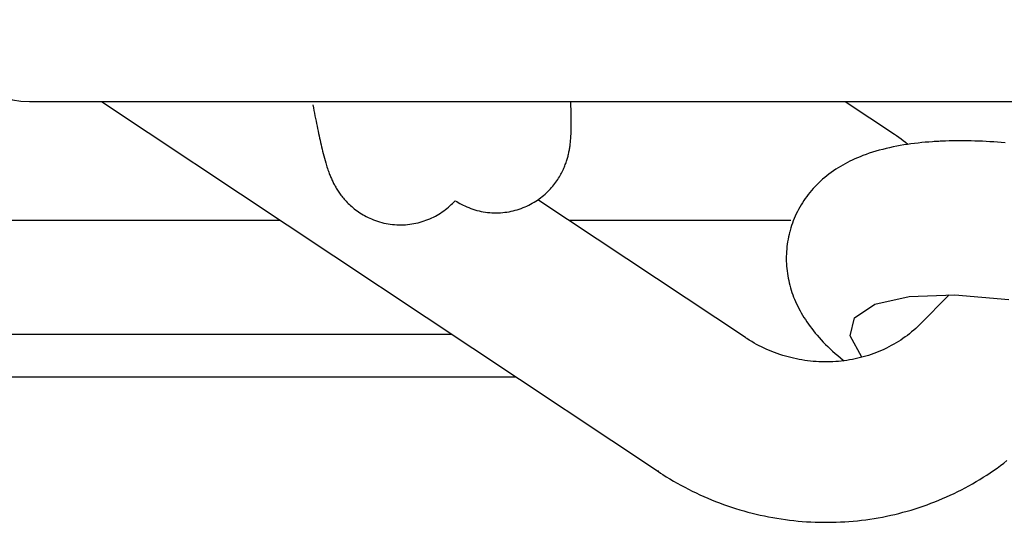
# Model space of a CAD drawing. Extents: x 1529 to 4201, y -422 to 622.
# Tile 238 of 256: x 2145.122 to 2145.847, y 127.311 to 127.682. Entities that reach past the tile are written whole.
import ezdxf

# ---------------------------------------------------------------- set-up
doc = ezdxf.new("R2010")
doc.units = 0
doc.header["$MEASUREMENT"] = 0
doc.layers.add('SPILL-BUCKET', color=1, linetype='CONTINUOUS')

msp = doc.modelspace()

# ---------------------------------------------------------------- linework, layer by layer
at = {"layer": 'SPILL-BUCKET', "linetype": 'Continuous'}
msp.add_line((2145.12892, 127.62152), (2146.81483, 127.62152), dxfattribs=at)
at = {"layer": 'SPILL-BUCKET', "color": 1, "linetype": 'Continuous'}
for p, q in [((2145.18209, 127.62152), (2145.59239, 127.34851)), ((2145.33782, 127.61898), (2145.33821, 127.6169)), ((2145.33821, 127.6169), (2145.33861, 127.61484)), ((2145.52793, 127.61958), (2145.52785, 127.62149)), ((2145.528, 127.61774), (2145.52793, 127.61958)), ((2145.52805, 127.61594), (2145.528, 127.61774)), ((2145.73008, 127.62152), (2145.76636, 127.59737)), ((2145.33861, 127.61484), (2145.339, 127.61283)), ((2145.339, 127.61283), (2145.33939, 127.61084)), ((2145.33939, 127.61084), (2145.33977, 127.6089)), ((2145.52811, 127.61409), (2145.52805, 127.61594)), ((2145.52815, 127.61229), (2145.52811, 127.61409)), ((2145.52818, 127.61063), (2145.52815, 127.61229)), ((2145.52821, 127.60901), (2145.52818, 127.61063)), ((2145.33977, 127.6089), (2145.34015, 127.60698)), ((2145.34015, 127.60698), (2145.34053, 127.60511)), ((2145.34053, 127.60511), (2145.34091, 127.60326)), ((2145.34091, 127.60326), (2145.34128, 127.60145)), ((2145.5282, 127.60204), (2145.52822, 127.60383)), ((2145.52822, 127.60731), (2145.52821, 127.60901)), ((2145.52823, 127.60565), (2145.52822, 127.60731)), ((2145.52822, 127.60383), (2145.52823, 127.60565)), ((2145.34128, 127.60145), (2145.34165, 127.59967)), ((2145.34165, 127.59967), (2145.34202, 127.59792)), ((2145.34202, 127.59792), (2145.34239, 127.59619)), ((2145.34239, 127.59619), (2145.34276, 127.5945)), ((2145.52792, 127.59498), (2145.52799, 127.59602)), ((2145.52799, 127.59602), (2145.52805, 127.59731)), ((2145.52805, 127.59731), (2145.52811, 127.59858)), ((2145.52811, 127.59858), (2145.52816, 127.60031)), ((2145.52816, 127.60031), (2145.5282, 127.60204)), ((2145.76636, 127.59737), (2145.76711, 127.59687)), ((2145.76711, 127.59687), (2145.76785, 127.59636)), ((2145.76785, 127.59636), (2145.76955, 127.59517)), ((2145.76955, 127.59517), (2145.77121, 127.59394)), ((2145.34276, 127.5945), (2145.34313, 127.59282)), ((2145.34313, 127.59282), (2145.3435, 127.59118)), ((2145.3435, 127.59118), (2145.34388, 127.58953)), ((2145.34388, 127.58953), (2145.34425, 127.58793)), ((2145.34425, 127.58793), (2145.34464, 127.5863)), ((2145.52707, 127.58722), (2145.52719, 127.588)), ((2145.52719, 127.588), (2145.5273, 127.58876)), ((2145.5273, 127.58876), (2145.5274, 127.58958)), ((2145.5274, 127.58958), (2145.5275, 127.59036)), ((2145.5275, 127.59036), (2145.5276, 127.59123)), ((2145.5276, 127.59123), (2145.52768, 127.59206)), ((2145.52768, 127.59206), (2145.52777, 127.593)), ((2145.52777, 127.593), (2145.52784, 127.59392)), ((2145.52784, 127.59392), (2145.52792, 127.59498)), ((2145.76538, 127.58797), (2145.76279, 127.58741)), ((2145.76798, 127.58849), (2145.76538, 127.58797)), ((2145.77059, 127.58897), (2145.76798, 127.58849)), ((2145.77322, 127.58941), (2145.77059, 127.58897)), ((2145.77121, 127.59394), (2145.77286, 127.59269)), ((2145.77286, 127.59269), (2145.77447, 127.5914)), ((2145.77583, 127.58982), (2145.77322, 127.58941)), ((2145.77447, 127.5914), (2145.7763, 127.58988)), ((2145.77847, 127.59019), (2145.77583, 127.58982)), ((2145.7811, 127.59053), (2145.77847, 127.59019)), ((2145.78375, 127.59083), (2145.7811, 127.59053)), ((2145.78639, 127.59111), (2145.78375, 127.59083)), ((2145.78905, 127.59136), (2145.78639, 127.59111)), ((2145.79171, 127.59157), (2145.78905, 127.59136)), ((2145.79439, 127.59176), (2145.79171, 127.59157)), ((2145.79572, 127.59184), (2145.79439, 127.59176)), ((2145.79706, 127.59192), (2145.79572, 127.59184)), ((2145.79892, 127.59203), (2145.79706, 127.59192)), ((2145.80009, 127.59209), (2145.79892, 127.59203)), ((2145.80125, 127.59214), (2145.80009, 127.59209)), ((2145.80392, 127.59226), (2145.80125, 127.59214)), ((2145.80662, 127.59235), (2145.80392, 127.59226)), ((2145.80931, 127.59241), (2145.80662, 127.59235)), ((2145.81201, 127.59245), (2145.80931, 127.59241)), ((2145.81472, 127.59246), (2145.81201, 127.59245)), ((2145.81744, 127.59246), (2145.81472, 127.59246)), ((2145.82016, 127.59243), (2145.81744, 127.59246)), ((2145.82289, 127.59238), (2145.82016, 127.59243)), ((2145.82563, 127.59231), (2145.82289, 127.59238)), ((2145.82838, 127.59222), (2145.82563, 127.59231)), ((2145.83113, 127.5921), (2145.82838, 127.59222)), ((2145.8339, 127.59197), (2145.83113, 127.5921)), ((2145.83667, 127.59181), (2145.8339, 127.59197)), ((2145.83945, 127.59164), (2145.83667, 127.59181)), ((2145.84224, 127.59144), (2145.83945, 127.59164)), ((2145.84503, 127.59123), (2145.84224, 127.59144)), ((2145.84784, 127.591), (2145.84503, 127.59123)), ((2145.34464, 127.5863), (2145.34503, 127.58471)), ((2145.34503, 127.58471), (2145.34544, 127.58306)), ((2145.34544, 127.58306), (2145.34586, 127.58144)), ((2145.34586, 127.58144), (2145.34633, 127.57969)), ((2145.52563, 127.58047), (2145.52583, 127.58122)), ((2145.52583, 127.58122), (2145.52602, 127.58198)), ((2145.52602, 127.58198), (2145.52619, 127.58273)), ((2145.52619, 127.58273), (2145.52636, 127.58348)), ((2145.52636, 127.58348), (2145.52652, 127.58422)), ((2145.52652, 127.58422), (2145.52667, 127.58498)), ((2145.52667, 127.58498), (2145.52681, 127.58571)), ((2145.52681, 127.58571), (2145.52694, 127.58648)), ((2145.52694, 127.58648), (2145.52707, 127.58722)), ((2145.74109, 127.58076), (2145.7391, 127.57993)), ((2145.74309, 127.58155), (2145.74109, 127.58076)), ((2145.74543, 127.58241), (2145.74309, 127.58155)), ((2145.74777, 127.58324), (2145.74543, 127.58241)), ((2145.7502, 127.58403), (2145.74777, 127.58324)), ((2145.75264, 127.58478), (2145.7502, 127.58403)), ((2145.75514, 127.5855), (2145.75264, 127.58478)), ((2145.75766, 127.58618), (2145.75514, 127.5855)), ((2145.76022, 127.58681), (2145.75766, 127.58618)), ((2145.76279, 127.58741), (2145.76022, 127.58681)), ((2145.34633, 127.57969), (2145.3468, 127.57796)), ((2145.3468, 127.57796), (2145.34733, 127.57612)), ((2145.34733, 127.57612), (2145.34789, 127.57428)), ((2145.34789, 127.57428), (2145.34822, 127.57322)), ((2145.52314, 127.57319), (2145.52349, 127.57404)), ((2145.52349, 127.57404), (2145.52382, 127.57488)), ((2145.52382, 127.57488), (2145.52413, 127.57572)), ((2145.52413, 127.57572), (2145.52441, 127.57653)), ((2145.52441, 127.57653), (2145.52469, 127.57734)), ((2145.52469, 127.57734), (2145.52494, 127.57813)), ((2145.52494, 127.57813), (2145.52519, 127.57892)), ((2145.52519, 127.57892), (2145.52541, 127.57969)), ((2145.52541, 127.57969), (2145.52563, 127.58047)), ((2145.72656, 127.57359), (2145.72492, 127.57259)), ((2145.72821, 127.57455), (2145.72656, 127.57359)), ((2145.72994, 127.57551), (2145.72821, 127.57455)), ((2145.73167, 127.57643), (2145.72994, 127.57551)), ((2145.73348, 127.57735), (2145.73167, 127.57643)), ((2145.73529, 127.57823), (2145.73348, 127.57735)), ((2145.73719, 127.5791), (2145.73529, 127.57823)), ((2145.7391, 127.57993), (2145.73719, 127.5791)), ((2145.34822, 127.57322), (2145.34858, 127.57213)), ((2145.34858, 127.57213), (2145.3489, 127.57117)), ((2145.3489, 127.57117), (2145.34924, 127.57019)), ((2145.34924, 127.57019), (2145.34955, 127.56933)), ((2145.34955, 127.56933), (2145.34988, 127.56845)), ((2145.34988, 127.56845), (2145.35018, 127.56766)), ((2145.35018, 127.56766), (2145.35051, 127.56684)), ((2145.35051, 127.56684), (2145.35081, 127.5661)), ((2145.35081, 127.5661), (2145.35114, 127.56533)), ((2145.51944, 127.56587), (2145.52, 127.56682)), ((2145.52, 127.56682), (2145.52053, 127.56777)), ((2145.52053, 127.56777), (2145.52104, 127.5687)), ((2145.52104, 127.5687), (2145.52151, 127.56963)), ((2145.52151, 127.56963), (2145.52196, 127.57054)), ((2145.52196, 127.57054), (2145.52238, 127.57144)), ((2145.52238, 127.57144), (2145.52277, 127.57232)), ((2145.52277, 127.57232), (2145.52314, 127.57319)), ((2145.71651, 127.56667), (2145.71495, 127.5654)), ((2145.71809, 127.5679), (2145.71651, 127.56667)), ((2145.71975, 127.56912), (2145.71809, 127.5679)), ((2145.72142, 127.5703), (2145.71975, 127.56912)), ((2145.72316, 127.57147), (2145.72142, 127.5703)), ((2145.72492, 127.57259), (2145.72316, 127.57147)), ((2145.35114, 127.56533), (2145.35145, 127.56461)), ((2145.35145, 127.56461), (2145.35178, 127.56387)), ((2145.35178, 127.56387), (2145.35211, 127.56317)), ((2145.35211, 127.56317), (2145.35245, 127.56245)), ((2145.35245, 127.56245), (2145.35279, 127.56176)), ((2145.35279, 127.56176), (2145.35315, 127.56104)), ((2145.35315, 127.56104), (2145.35351, 127.56035)), ((2145.35351, 127.56035), (2145.3539, 127.55964)), ((2145.3539, 127.55964), (2145.35428, 127.55895)), ((2145.35428, 127.55895), (2145.35469, 127.55824)), ((2145.51369, 127.55797), (2145.51453, 127.55896)), ((2145.51453, 127.55896), (2145.51534, 127.55996)), ((2145.51534, 127.55996), (2145.51611, 127.56095)), ((2145.51611, 127.56095), (2145.51685, 127.56195)), ((2145.51685, 127.56195), (2145.51755, 127.56293)), ((2145.51755, 127.56293), (2145.51821, 127.56392)), ((2145.51821, 127.56392), (2145.51884, 127.56489)), ((2145.51884, 127.56489), (2145.51944, 127.56587)), ((2145.70781, 127.55872), (2145.70649, 127.5573)), ((2145.70915, 127.5601), (2145.70781, 127.55872)), ((2145.71054, 127.56147), (2145.70915, 127.5601)), ((2145.71197, 127.5628), (2145.71054, 127.56147)), ((2145.71344, 127.56412), (2145.71197, 127.5628)), ((2145.71495, 127.5654), (2145.71344, 127.56412)), ((2145.35469, 127.55824), (2145.3551, 127.55754)), ((2145.3551, 127.55754), (2145.35554, 127.55682)), ((2145.35554, 127.55682), (2145.35599, 127.55611)), ((2145.35599, 127.55611), (2145.35646, 127.55539)), ((2145.35646, 127.55539), (2145.35694, 127.55467)), ((2145.35694, 127.55467), (2145.35745, 127.55393)), ((2145.35745, 127.55393), (2145.35798, 127.5532)), ((2145.35798, 127.5532), (2145.35854, 127.55245)), ((2145.35854, 127.55245), (2145.35911, 127.5517)), ((2145.35911, 127.5517), (2145.35971, 127.55094)), ((2145.50675, 127.55132), (2145.50785, 127.55222)), ((2145.50785, 127.55222), (2145.50891, 127.55314)), ((2145.50891, 127.55314), (2145.50994, 127.55409)), ((2145.50994, 127.55409), (2145.51093, 127.55504)), ((2145.51093, 127.55504), (2145.51188, 127.55601)), ((2145.51188, 127.55601), (2145.5128, 127.55698)), ((2145.5128, 127.55698), (2145.51369, 127.55797)), ((2145.70282, 127.55292), (2145.70167, 127.55141)), ((2145.704, 127.5544), (2145.70282, 127.55292)), ((2145.70523, 127.55587), (2145.704, 127.5544)), ((2145.70649, 127.5573), (2145.70523, 127.55587)), ((2145.35971, 127.55094), (2145.36034, 127.55018)), ((2145.36034, 127.55018), (2145.361, 127.54941)), ((2145.361, 127.54941), (2145.36169, 127.54863)), ((2145.36169, 127.54863), (2145.3624, 127.54785)), ((2145.3624, 127.54785), (2145.36315, 127.54707)), ((2145.36315, 127.54707), (2145.36393, 127.54628)), ((2145.36393, 127.54628), (2145.36475, 127.54549)), ((2145.36475, 127.54549), (2145.3656, 127.54471)), ((2145.3656, 127.54471), (2145.36648, 127.54392)), ((2145.43765, 127.54352), (2145.43871, 127.54445)), ((2145.43871, 127.54445), (2145.43973, 127.54539)), ((2145.43973, 127.54539), (2145.44072, 127.54635)), ((2145.44072, 127.54635), (2145.44165, 127.5473)), ((2145.44165, 127.5473), (2145.44255, 127.54826)), ((2145.44276, 127.5483), (2145.44378, 127.54765)), ((2145.44378, 127.54765), (2145.44482, 127.54701)), ((2145.44482, 127.54701), (2145.446, 127.54632)), ((2145.446, 127.54632), (2145.44721, 127.54567)), ((2145.44721, 127.54567), (2145.44845, 127.54503)), ((2145.44845, 127.54503), (2145.44971, 127.54442)), ((2145.44971, 127.54442), (2145.45115, 127.54378)), ((2145.49414, 127.54374), (2145.49552, 127.54436)), ((2145.49552, 127.54436), (2145.49688, 127.54501)), ((2145.49688, 127.54501), (2145.49821, 127.5457)), ((2145.49821, 127.5457), (2145.49952, 127.54641)), ((2145.49952, 127.54641), (2145.5008, 127.54716)), ((2145.5008, 127.54716), (2145.50205, 127.54794)), ((2145.50205, 127.54794), (2145.50327, 127.54875)), ((2145.50327, 127.54875), (2145.50446, 127.54958)), ((2145.65653, 127.44731), (2145.50367, 127.54903)), ((2145.50446, 127.54958), (2145.50562, 127.55044)), ((2145.50562, 127.55044), (2145.50675, 127.55132)), ((2145.6975, 127.54516), (2145.69656, 127.54355)), ((2145.69848, 127.54676), (2145.6975, 127.54516)), ((2145.6995, 127.54833), (2145.69848, 127.54676)), ((2145.70057, 127.54989), (2145.6995, 127.54833)), ((2145.70167, 127.55141), (2145.70057, 127.54989)), ((2145.36648, 127.54392), (2145.3674, 127.54314)), ((2145.3674, 127.54314), (2145.36835, 127.54236)), ((2145.36835, 127.54236), (2145.36934, 127.54159)), ((2145.36934, 127.54159), (2145.37037, 127.54083)), ((2145.37037, 127.54083), (2145.37143, 127.54009)), ((2145.37143, 127.54009), (2145.37252, 127.53935)), ((2145.37252, 127.53935), (2145.37365, 127.53864)), ((2145.37365, 127.53864), (2145.37481, 127.53794)), ((2145.37481, 127.53794), (2145.37599, 127.53727)), ((2145.37599, 127.53727), (2145.37721, 127.53661)), ((2145.42673, 127.53627), (2145.42806, 127.53696)), ((2145.42806, 127.53696), (2145.42936, 127.53768)), ((2145.42936, 127.53768), (2145.43063, 127.53844)), ((2145.43063, 127.53844), (2145.43188, 127.53922)), ((2145.43188, 127.53922), (2145.4331, 127.54003)), ((2145.4331, 127.54003), (2145.43429, 127.54087)), ((2145.43429, 127.54087), (2145.43544, 127.54173)), ((2145.43544, 127.54173), (2145.43656, 127.54262)), ((2145.43656, 127.54262), (2145.43765, 127.54352)), ((2145.45115, 127.54378), (2145.45262, 127.54317)), ((2145.45262, 127.54317), (2145.45411, 127.54261)), ((2145.45411, 127.54261), (2145.45562, 127.54208)), ((2145.45562, 127.54208), (2145.45716, 127.5416)), ((2145.45716, 127.5416), (2145.45871, 127.54116)), ((2145.45871, 127.54116), (2145.46027, 127.54077)), ((2145.46027, 127.54077), (2145.46184, 127.54043)), ((2145.46184, 127.54043), (2145.46342, 127.54013)), ((2145.46342, 127.54013), (2145.46501, 127.53988)), ((2145.46501, 127.53988), (2145.4666, 127.53967)), ((2145.4666, 127.53967), (2145.4682, 127.53952)), ((2145.4682, 127.53952), (2145.46979, 127.53941)), ((2145.46979, 127.53941), (2145.47138, 127.53935)), ((2145.47138, 127.53935), (2145.47297, 127.53933)), ((2145.47297, 127.53933), (2145.47456, 127.53936)), ((2145.47456, 127.53936), (2145.47614, 127.53944)), ((2145.47614, 127.53944), (2145.47772, 127.53956)), ((2145.47772, 127.53956), (2145.47928, 127.53973)), ((2145.47928, 127.53973), (2145.48083, 127.53995)), ((2145.48083, 127.53995), (2145.48237, 127.5402)), ((2145.48237, 127.5402), (2145.48391, 127.5405)), ((2145.48391, 127.5405), (2145.48542, 127.54084)), ((2145.48542, 127.54084), (2145.48692, 127.54123)), ((2145.48692, 127.54123), (2145.4884, 127.54165)), ((2145.4884, 127.54165), (2145.48987, 127.54212)), ((2145.48987, 127.54212), (2145.49131, 127.54262)), ((2145.49131, 127.54262), (2145.49274, 127.54317)), ((2145.49274, 127.54317), (2145.49414, 127.54374)), ((2145.694, 127.5386), (2145.69323, 127.53692)), ((2145.69481, 127.54027), (2145.694, 127.5386)), ((2145.69566, 127.54192), (2145.69481, 127.54027)), ((2145.69656, 127.54355), (2145.69566, 127.54192)), ((2145.37721, 127.53661), (2145.37846, 127.53598)), ((2145.37846, 127.53598), (2145.37973, 127.53539)), ((2145.37973, 127.53539), (2145.38103, 127.53481)), ((2145.38103, 127.53481), (2145.3825, 127.53422)), ((2145.3825, 127.53422), (2145.38399, 127.53366)), ((2145.38399, 127.53366), (2145.38551, 127.53314)), ((2145.38551, 127.53314), (2145.38704, 127.53267)), ((2145.38704, 127.53267), (2145.38859, 127.53224)), ((2145.38859, 127.53224), (2145.39016, 127.53185)), ((2145.39016, 127.53185), (2145.39173, 127.53152)), ((2145.39173, 127.53152), (2145.39331, 127.53123)), ((2145.39331, 127.53123), (2145.3949, 127.53099)), ((2145.3949, 127.53099), (2145.39649, 127.53079)), ((2145.39649, 127.53079), (2145.39809, 127.53064)), ((2145.39809, 127.53064), (2145.39968, 127.53054)), ((2145.39968, 127.53054), (2145.40128, 127.53049)), ((2145.40128, 127.53049), (2145.40287, 127.53048)), ((2145.40287, 127.53048), (2145.40445, 127.53052)), ((2145.40445, 127.53052), (2145.40603, 127.5306)), ((2145.40603, 127.5306), (2145.4076, 127.53074)), ((2145.4076, 127.53074), (2145.40917, 127.53091)), ((2145.40917, 127.53091), (2145.41072, 127.53113)), ((2145.41072, 127.53113), (2145.41226, 127.5314)), ((2145.41226, 127.5314), (2145.41379, 127.5317)), ((2145.41379, 127.5317), (2145.4153, 127.53205)), ((2145.4153, 127.53205), (2145.4168, 127.53244)), ((2145.4168, 127.53244), (2145.41828, 127.53287)), ((2145.41828, 127.53287), (2145.41974, 127.53335)), ((2145.41974, 127.53335), (2145.42118, 127.53386)), ((2145.42118, 127.53386), (2145.4226, 127.5344)), ((2145.4226, 127.5344), (2145.424, 127.53499)), ((2145.424, 127.53499), (2145.42538, 127.53561)), ((2145.42538, 127.53561), (2145.42673, 127.53627)), ((2145.6906, 127.53005), (2145.69006, 127.5283)), ((2145.69119, 127.53178), (2145.6906, 127.53005)), ((2145.69183, 127.53351), (2145.69119, 127.53178)), ((2145.69251, 127.53522), (2145.69183, 127.53351)), ((2145.69323, 127.53692), (2145.69251, 127.53522)), ((2145.68876, 127.52339), (2145.68833, 127.52162)), ((2145.68877, 127.52346), (2145.68876, 127.52343)), ((2145.68876, 127.52343), (2145.68876, 127.52339)), ((2145.68911, 127.52483), (2145.68877, 127.52345)), ((2145.68921, 127.52524), (2145.68911, 127.52484)), ((2145.69006, 127.5283), (2145.68925, 127.5254)), ((2145.68737, 127.51625), (2145.68714, 127.51446)), ((2145.68765, 127.51805), (2145.68737, 127.51625)), ((2145.68797, 127.51984), (2145.68765, 127.51805)), ((2145.68833, 127.52162), (2145.68797, 127.51984)), ((2145.6867, 127.50906), (2145.68664, 127.50725)), ((2145.6868, 127.51086), (2145.6867, 127.50906)), ((2145.68695, 127.51266), (2145.6868, 127.51086)), ((2145.68714, 127.51446), (2145.68695, 127.51266)), ((2145.68664, 127.50725), (2145.68662, 127.50545)), ((2145.68662, 127.50545), (2145.68665, 127.50365)), ((2145.68665, 127.50365), (2145.68672, 127.50185)), ((2145.68672, 127.50185), (2145.68684, 127.50006)), ((2145.68684, 127.50006), (2145.68699, 127.49827)), ((2145.68699, 127.49827), (2145.68719, 127.49648)), ((2145.68719, 127.49648), (2145.68743, 127.49471)), ((2145.68743, 127.49471), (2145.68771, 127.49293)), ((2145.68771, 127.49293), (2145.68804, 127.49116)), ((2145.68804, 127.49116), (2145.6884, 127.4894)), ((2145.6884, 127.4894), (2145.6888, 127.48765)), ((2145.6888, 127.48765), (2145.68925, 127.4859)), ((2145.68925, 127.4859), (2145.68973, 127.48416)), ((2145.68973, 127.48416), (2145.69026, 127.48242)), ((2145.69026, 127.48242), (2145.69082, 127.48071)), ((2145.69082, 127.48071), (2145.69143, 127.47899)), ((2145.69143, 127.47899), (2145.69207, 127.47728)), ((2145.69207, 127.47728), (2145.69275, 127.47558)), ((2145.69275, 127.47558), (2145.69347, 127.47389)), ((2145.69347, 127.47389), (2145.69423, 127.4722)), ((2145.69423, 127.4722), (2145.69503, 127.47053)), ((2145.73694, 127.46196), (2145.75181, 127.47194)), ((2145.75181, 127.47194), (2145.77713, 127.47774)), ((2145.77713, 127.47774), (2145.81094, 127.47892)), ((2145.8066, 127.47877), (2145.78489, 127.45683)), ((2145.81094, 127.47892), (2145.85063, 127.47538)), ((2145.69503, 127.47053), (2145.69588, 127.46885)), ((2145.69588, 127.46885), (2145.69675, 127.4672)), ((2145.69675, 127.4672), (2145.69768, 127.46552)), ((2145.69768, 127.46552), (2145.69864, 127.46388)), ((2145.69864, 127.46388), (2145.69966, 127.46222)), ((2145.69966, 127.46222), (2145.7007, 127.46058)), ((2145.7007, 127.46058), (2145.70181, 127.45892)), ((2145.70181, 127.45892), (2145.70294, 127.45729)), ((2145.70294, 127.45729), (2145.70414, 127.45563)), ((2145.73366, 127.44857), (2145.73694, 127.46196)), ((2145.70414, 127.45563), (2145.70537, 127.45399)), ((2145.70537, 127.45399), (2145.70667, 127.45233)), ((2145.70667, 127.45233), (2145.708, 127.4507)), ((2145.708, 127.4507), (2145.70941, 127.44903)), ((2145.77742, 127.45024), (2145.77584, 127.44902)), ((2145.77897, 127.4515), (2145.77742, 127.45024)), ((2145.7805, 127.45278), (2145.77897, 127.4515)), ((2145.78199, 127.4541), (2145.7805, 127.45278)), ((2145.78345, 127.45545), (2145.78199, 127.4541)), ((2145.78489, 127.45683), (2145.78345, 127.45545)), ((2145.65708, 127.44695), (2145.65653, 127.44731)), ((2145.65764, 127.44659), (2145.65708, 127.44695)), ((2145.65939, 127.44548), (2145.65764, 127.44659)), ((2145.66117, 127.4444), (2145.65939, 127.44548)), ((2145.66297, 127.44336), (2145.66117, 127.4444)), ((2145.66479, 127.44235), (2145.66297, 127.44336)), ((2145.70941, 127.44903), (2145.71085, 127.44739)), ((2145.71085, 127.44739), (2145.71238, 127.44571)), ((2145.71238, 127.44571), (2145.71393, 127.44406)), ((2145.71393, 127.44406), (2145.71557, 127.44238)), ((2145.74223, 127.43281), (2145.73366, 127.44857)), ((2145.76752, 127.44341), (2145.76579, 127.4424)), ((2145.76924, 127.44447), (2145.76752, 127.44341)), ((2145.77093, 127.44555), (2145.76924, 127.44447)), ((2145.77259, 127.44668), (2145.77093, 127.44555)), ((2145.77423, 127.44783), (2145.77259, 127.44668)), ((2145.77584, 127.44902), (2145.77423, 127.44783)), ((2145.66663, 127.44138), (2145.66479, 127.44235)), ((2145.66849, 127.44044), (2145.66663, 127.44138)), ((2145.67036, 127.43953), (2145.66849, 127.44044)), ((2145.67226, 127.43867), (2145.67036, 127.43953)), ((2145.67418, 127.43784), (2145.67226, 127.43867)), ((2145.67611, 127.43705), (2145.67418, 127.43784)), ((2145.67805, 127.43629), (2145.67611, 127.43705)), ((2145.68001, 127.43557), (2145.67805, 127.43629)), ((2145.68199, 127.43489), (2145.68001, 127.43557)), ((2145.71557, 127.44238), (2145.71724, 127.44073)), ((2145.71724, 127.44073), (2145.719, 127.43905)), ((2145.719, 127.43905), (2145.72079, 127.4374)), ((2145.72079, 127.4374), (2145.72265, 127.43572)), ((2145.72265, 127.43572), (2145.72456, 127.43408)), ((2145.7511, 127.43558), (2145.74918, 127.4349)), ((2145.75301, 127.4363), (2145.7511, 127.43558)), ((2145.75489, 127.43706), (2145.75301, 127.4363)), ((2145.75676, 127.43786), (2145.75489, 127.43706)), ((2145.75861, 127.43869), (2145.75676, 127.43786)), ((2145.76043, 127.43956), (2145.75861, 127.43869)), ((2145.76224, 127.44047), (2145.76043, 127.43956)), ((2145.76402, 127.44141), (2145.76224, 127.44047)), ((2145.76579, 127.4424), (2145.76402, 127.44141)), ((2145.68398, 127.43425), (2145.68199, 127.43489)), ((2145.68598, 127.43365), (2145.68398, 127.43425)), ((2145.68799, 127.43309), (2145.68598, 127.43365)), ((2145.69001, 127.43256), (2145.68799, 127.43309)), ((2145.69204, 127.43208), (2145.69001, 127.43256)), ((2145.69409, 127.43163), (2145.69204, 127.43208)), ((2145.69613, 127.43123), (2145.69409, 127.43163)), ((2145.69819, 127.43086), (2145.69613, 127.43123)), ((2145.70025, 127.43054), (2145.69819, 127.43086)), ((2145.70232, 127.43025), (2145.70025, 127.43054)), ((2145.70439, 127.43), (2145.70232, 127.43025)), ((2145.70646, 127.4298), (2145.70439, 127.43)), ((2145.70854, 127.42964), (2145.70646, 127.4298)), ((2145.71061, 127.42952), (2145.70854, 127.42964)), ((2145.71269, 127.42943), (2145.71061, 127.42952)), ((2145.71477, 127.42939), (2145.71269, 127.42943)), ((2145.71685, 127.42939), (2145.71477, 127.42939)), ((2145.71892, 127.42943), (2145.71685, 127.42939)), ((2145.72099, 127.42951), (2145.71892, 127.42943)), ((2145.72306, 127.42963), (2145.72099, 127.42951)), ((2145.72512, 127.4298), (2145.72306, 127.42963)), ((2145.72456, 127.43408), (2145.72653, 127.43242)), ((2145.72718, 127.43), (2145.72512, 127.4298)), ((2145.72653, 127.43242), (2145.72853, 127.43079)), ((2145.72923, 127.43025), (2145.72718, 127.43)), ((2145.72853, 127.43079), (2145.72922, 127.43024)), ((2145.73128, 127.43053), (2145.72923, 127.43025)), ((2145.73331, 127.43086), (2145.73128, 127.43053)), ((2145.73534, 127.43122), (2145.73331, 127.43086)), ((2145.73735, 127.43163), (2145.73534, 127.43122)), ((2145.73936, 127.43207), (2145.73735, 127.43163)), ((2145.74135, 127.43256), (2145.73936, 127.43207)), ((2145.74333, 127.43309), (2145.74135, 127.43256)), ((2145.74529, 127.43365), (2145.74333, 127.43309)), ((2145.74725, 127.43426), (2145.74529, 127.43365)), ((2145.74918, 127.4349), (2145.74725, 127.43426)), ((2145.84683, 127.35481), (2145.84925, 127.35668)), ((2145.59239, 127.34851), (2145.59211, 127.34946)), ((2145.59239, 127.34851), (2145.59397, 127.34747)), ((2145.83689, 127.34767), (2145.83942, 127.3494)), ((2145.83942, 127.3494), (2145.84192, 127.35117)), ((2145.84192, 127.35117), (2145.84439, 127.35297)), ((2145.84439, 127.35297), (2145.84683, 127.35481)), ((2145.59397, 127.34747), (2145.59556, 127.34644)), ((2145.59556, 127.34644), (2145.59821, 127.34477)), ((2145.59821, 127.34477), (2145.60088, 127.34314)), ((2145.60088, 127.34314), (2145.60357, 127.34154)), ((2145.60357, 127.34154), (2145.60628, 127.33999)), ((2145.82387, 127.33957), (2145.82652, 127.34112)), ((2145.82652, 127.34112), (2145.82915, 127.3427)), ((2145.82915, 127.3427), (2145.83176, 127.34432)), ((2145.83176, 127.34432), (2145.83433, 127.34598)), ((2145.83433, 127.34598), (2145.83689, 127.34767)), ((2145.60628, 127.33999), (2145.60902, 127.33847)), ((2145.60902, 127.33847), (2145.61177, 127.33699)), ((2145.61177, 127.33699), (2145.61455, 127.33555)), ((2145.61455, 127.33555), (2145.61735, 127.33414)), ((2145.61735, 127.33414), (2145.62017, 127.33278)), ((2145.81302, 127.33377), (2145.81576, 127.33516)), ((2145.81576, 127.33516), (2145.81849, 127.33659)), ((2145.81849, 127.33659), (2145.82119, 127.33806)), ((2145.82119, 127.33806), (2145.82387, 127.33957)), ((2145.62017, 127.33278), (2145.62301, 127.33145)), ((2145.62301, 127.33145), (2145.62586, 127.33017)), ((2145.62586, 127.33017), (2145.62874, 127.32893)), ((2145.62874, 127.32893), (2145.63163, 127.32772)), ((2145.63163, 127.32772), (2145.63454, 127.32656)), ((2145.79612, 127.32625), (2145.79898, 127.3274)), ((2145.79898, 127.3274), (2145.80183, 127.3286)), ((2145.80183, 127.3286), (2145.80466, 127.32983)), ((2145.80466, 127.32983), (2145.80746, 127.3311)), ((2145.80746, 127.3311), (2145.81025, 127.33242)), ((2145.81025, 127.33242), (2145.81302, 127.33377)), ((2145.63454, 127.32656), (2145.63747, 127.32543)), ((2145.63747, 127.32543), (2145.64041, 127.32435)), ((2145.64041, 127.32435), (2145.64336, 127.32331)), ((2145.64336, 127.32331), (2145.64633, 127.32231)), ((2145.64633, 127.32231), (2145.64932, 127.32135)), ((2145.64932, 127.32135), (2145.65232, 127.32043)), ((2145.65232, 127.32043), (2145.65533, 127.31956)), ((2145.65533, 127.31956), (2145.65835, 127.31873)), ((2145.7726, 127.31851), (2145.77559, 127.31933)), ((2145.77559, 127.31933), (2145.77857, 127.3202)), ((2145.77857, 127.3202), (2145.78153, 127.3211)), ((2145.78153, 127.3211), (2145.78448, 127.32205)), ((2145.78448, 127.32205), (2145.78742, 127.32303)), ((2145.78742, 127.32303), (2145.79033, 127.32407)), ((2145.79033, 127.32407), (2145.79323, 127.32514)), ((2145.79323, 127.32514), (2145.79612, 127.32625)), ((2145.65835, 127.31873), (2145.66138, 127.31794)), ((2145.66138, 127.31794), (2145.66443, 127.31719)), ((2145.66443, 127.31719), (2145.66748, 127.31649)), ((2145.66748, 127.31649), (2145.67055, 127.31583)), ((2145.67055, 127.31583), (2145.67362, 127.31521)), ((2145.67362, 127.31521), (2145.6767, 127.31463)), ((2145.6767, 127.31463), (2145.67979, 127.3141)), ((2145.67979, 127.3141), (2145.68288, 127.31361)), ((2145.68288, 127.31361), (2145.68598, 127.31317)), ((2145.68598, 127.31317), (2145.68909, 127.31277)), ((2145.68909, 127.31277), (2145.6922, 127.31241)), ((2145.6922, 127.31241), (2145.69532, 127.31209)), ((2145.69532, 127.31209), (2145.69843, 127.31183)), ((2145.73589, 127.31202), (2145.73899, 127.31232)), ((2145.73899, 127.31232), (2145.74209, 127.31267)), ((2145.74209, 127.31267), (2145.74518, 127.31305)), ((2145.74518, 127.31305), (2145.74826, 127.31349)), ((2145.74826, 127.31349), (2145.75134, 127.31397)), ((2145.75134, 127.31397), (2145.75441, 127.31448)), ((2145.75441, 127.31448), (2145.75747, 127.31505)), ((2145.75747, 127.31505), (2145.76052, 127.31565)), ((2145.76052, 127.31565), (2145.76355, 127.31631)), ((2145.76355, 127.31631), (2145.76658, 127.317)), ((2145.76658, 127.317), (2145.7696, 127.31773)), ((2145.7696, 127.31773), (2145.7726, 127.31851)), ((2145.69843, 127.31183), (2145.70156, 127.3116)), ((2145.70156, 127.3116), (2145.70468, 127.31142)), ((2145.70468, 127.31142), (2145.7078, 127.31128)), ((2145.7078, 127.31128), (2145.71093, 127.31119)), ((2145.71093, 127.31119), (2145.71406, 127.31114)), ((2145.71406, 127.31114), (2145.71718, 127.31113)), ((2145.71718, 127.31113), (2145.72031, 127.31117)), ((2145.72031, 127.31117), (2145.72343, 127.31125)), ((2145.72343, 127.31125), (2145.72655, 127.31138)), ((2145.72655, 127.31138), (2145.72966, 127.31155)), ((2145.72966, 127.31155), (2145.73278, 127.31176)), ((2145.73278, 127.31176), (2145.73589, 127.31202))]:
    msp.add_line(p, q, dxfattribs=at)
at = {"layer": 'SPILL-BUCKET', "color": 7, "linetype": 'Continuous'}
for p, q in [((2145.31394, 127.53358), (2143.97773, 127.53358)), ((2145.68991, 127.53358), (2145.52669, 127.53358)), ((2145.43993, 127.44975), (2143.97334, 127.44975)), ((2143.64034, 127.41853), (2145.4874, 127.41853))]:
    msp.add_line(p, q, dxfattribs=at)
at = {"layer": 'SPILL-BUCKET', "linetype": 'Continuous'}
msp.add_arc((2145.12892, 127.68397), 0.06246, 182, 270, dxfattribs=at)

doc.saveas('drawing.dxf')
